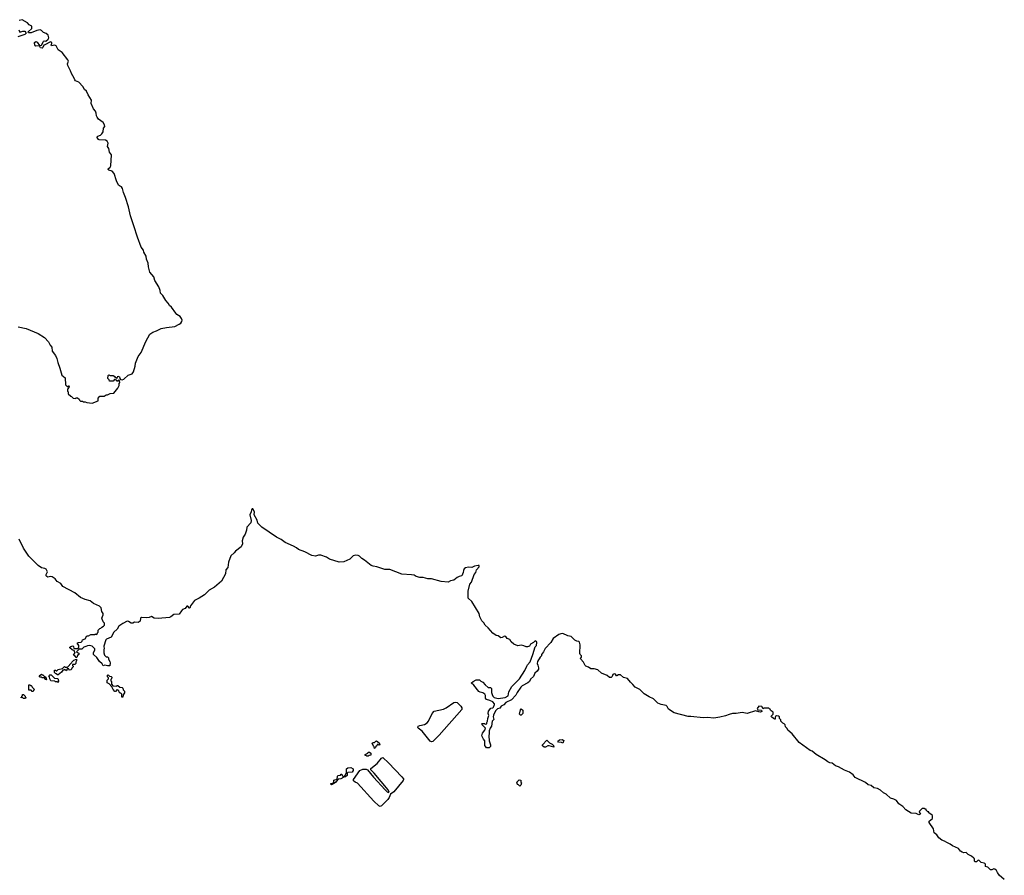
# Model space of a CAD drawing. Extents: x 2737311 to 2867920, y 875798 to 1012690.
# Tile 26 of 79: x 2846901 to 2861064, y 903906 to 916220. Entities that reach past the tile are written whole.
import ezdxf

# ---------------------------------------------------------------- set-up
doc = ezdxf.new("R2010")
doc.units = 0

msp = doc.modelspace()

# ---------------------------------------------------------------- linework, layer by layer
at = {"layer": '0CON20XD'}
for points in [[(2846881, 911801), (2846995, 911777), (2847165, 911705), (2847256, 911645), (2847315, 911585), (2847338, 911538), (2847362, 911505), (2847370, 911450), (2847415, 911388), (2847438, 911345), (2847448, 911285), (2847481, 911205), (2847508, 911105), (2847557, 911067), (2847560, 910965), (2847585, 910940), (2847595, 910940), (2847605, 910950), (2847620, 910945), (2847610, 910935), (2847610, 910925), (2847590, 910905), (2847590, 910875), (2847600, 910865), (2847600, 910835), (2847635, 910800), (2847648, 910798), (2847672, 910772), (2847705, 910770), (2847715, 910780), (2847735, 910780), (2847758, 910758), (2847762, 910742), (2847775, 910730), (2847805, 910730), (2847815, 910720), (2847845, 910720), (2847865, 910710), (2847945, 910700), (2848030, 910735), (2848030, 910775), (2848055, 910800), (2848115, 910800), (2848145, 910820), (2848165, 910820), (2848205, 910838), (2848254, 910846), (2848313, 910917), (2848322, 910938), (2848330, 910955), (2848333, 910987), (2848340, 910995), (2848338, 911028), (2848325, 911030), (2848315, 911020), (2848305, 911020), (2848295, 911030), (2848265, 911040), (2848245, 911020), (2848195, 911020), (2848188, 911038), (2848170, 911055), (2848172, 911098), (2848185, 911110), (2848205, 911100), (2848245, 911100), (2848255, 911090), (2848268, 911088), (2848272, 911072), (2848285, 911070), (2848295, 911060), (2848308, 911072), (2848315, 911090), (2848335, 911078), (2848340, 911055), (2848352, 911042), (2848375, 911037), (2848401, 911049), (2848460, 911105), (2848519, 911121), (2848538, 911152), (2848563, 911235), (2848568, 911275), (2848605, 911375), (2848648, 911432), (2848715, 911588), (2848774, 911696), (2848816, 911725), (2848868, 911742), (2848935, 911776), (2849015, 911792), (2849135, 911806), (2849193, 911837), (2849217, 911853), (2849234, 911875), (2849238, 911895), (2849230, 911920), (2849208, 911948), (2849163, 911975), (2849145, 911995), (2849083, 912083), (2849055, 912108), (2849038, 912138), (2849005, 912178), (2848961, 912251), (2848928, 912285), (2848922, 912322), (2848904, 912374), (2848847, 912465), (2848831, 912521), (2848775, 912585), (2848752, 912665), (2848749, 912715), (2848725, 912775), (2848719, 912819), (2848687, 912875), (2848681, 912901), (2848650, 912945), (2848595, 913090), (2848545, 913254), (2848494, 913395), (2848465, 913525), (2848423, 913663), (2848395, 913733), (2848381, 913791), (2848365, 913815), (2848335, 913829), (2848325, 913840), (2848295, 913899), (2848258, 914008), (2848230, 914040), (2848184, 914055), (2848173, 914065), (2848175, 914075), (2848202, 914098), (2848212, 914118), (2848220, 914275), (2848195, 914315), (2848183, 914365), (2848165, 914395), (2848174, 914445), (2848160, 914470), (2848134, 914484), (2848045, 914489), (2848035, 914495), (2848018, 914525), (2848015, 914535), (2848025, 914544), (2848064, 914556), (2848084, 914575), (2848103, 914605), (2848105, 914658), (2848124, 914685), (2848123, 914705), (2848100, 914740), (2848035, 914788), (2848015, 914815), (2848005, 914835), (2848001, 914875), (2847992, 914902), (2847965, 914935), (2847928, 915015), (2847934, 915064), (2847885, 915137), (2847862, 915192), (2847835, 915215), (2847808, 915258), (2847751, 915321), (2847705, 915341), (2847695, 915354), (2847687, 915377), (2847645, 915444), (2847632, 915485), (2847595, 915560), (2847590, 915585), (2847603, 915625), (2847594, 915644), (2847510, 915750), (2847455, 915788), (2847425, 915845), (2847405, 915853), (2847361, 915845), (2847354, 915855), (2847364, 915875), (2847364, 915894), (2847345, 915901), (2847262, 915858), (2847249, 915851), (2847235, 915820), (2847225, 915812), (2847201, 915815), (2847184, 915844), (2847135, 915840), (2847126, 915845), (2847114, 915875), (2847114, 915894), (2847135, 915907), (2847154, 915895), (2847185, 915848), (2847216, 915854), (2847245, 915908), (2847255, 915914), (2847278, 915912), (2847311, 915939), (2847319, 915961), (2847311, 915995), (2847282, 916022), (2847243, 916035), (2847214, 916064), (2847195, 916072), (2847148, 916062), (2847065, 916029), (2847029, 916029), (2847023, 916045), (2847074, 916095), (2847074, 916125), (2847038, 916148), (2847014, 916174), (2846935, 916220), (2846895, 916209)], [(2846890, 916075), (2846905, 916042), (2846945, 916057), (2846975, 916057), (2846992, 916035), (2846993, 916025), (2846975, 916008), (2846876, 915974)], [(2861064, 903844), (2860990, 903910), (2860964, 903945), (2860951, 903975), (2860927, 903997), (2860915, 904001), (2860885, 903984), (2860865, 903986), (2860825, 904023), (2860795, 904032), (2860791, 904065), (2860783, 904075), (2860772, 904082), (2860729, 904089), (2860695, 904123), (2860685, 904122), (2860665, 904101), (2860642, 904102), (2860634, 904114), (2860633, 904143), (2860625, 904154), (2860593, 904183), (2860545, 904206), (2860515, 904234), (2860482, 904232), (2860458, 904238), (2860435, 904254), (2860405, 904292), (2860319, 904329), (2860285, 904357), (2860235, 904377), (2860205, 904400), (2860165, 904414), (2860124, 904444), (2860091, 904491), (2860056, 904516), (2860043, 904575), (2859984, 904665), (2859985, 904687), (2860030, 904725), (2860030, 904765), (2860008, 904788), (2859995, 904790), (2859980, 904805), (2859978, 904818), (2859965, 904820), (2859952, 904832), (2859940, 904845), (2859938, 904858), (2859925, 904860), (2859915, 904870), (2859882, 904868), (2859842, 904828), (2859840, 904815), (2859853, 904805), (2859856, 904795), (2859852, 904785), (2859835, 904777), (2859794, 904794), (2859725, 904799), (2859685, 904827), (2859645, 904849), (2859605, 904895), (2859549, 904935), (2859511, 904981), (2859475, 905002), (2859425, 905016), (2859365, 905075), (2859326, 905095), (2859285, 905132), (2859238, 905158), (2859187, 905167), (2859148, 905198), (2859105, 905209), (2859065, 905242), (2858917, 905315), (2858891, 905351), (2858835, 905390), (2858765, 905418), (2858680, 905470), (2858635, 905484), (2858589, 905519), (2858555, 905523), (2858525, 905538), (2858489, 905569), (2858359, 905645), (2858302, 905692), (2858272, 905705), (2858115, 905820), (2858011, 905941), (2857952, 905995), (2857940, 906020), (2857918, 906045), (2857913, 906073), (2857898, 906088), (2857880, 906095), (2857850, 906125), (2857850, 906145), (2857832, 906162), (2857830, 906185), (2857818, 906198), (2857785, 906200), (2857775, 906192), (2857769, 906181), (2857770, 906155), (2857765, 906152), (2857745, 906161), (2857717, 906185), (2857710, 906195), (2857740, 906225), (2857740, 906255), (2857712, 906272), (2857700, 906285), (2857698, 906298), (2857685, 906300), (2857675, 906310), (2857605, 906310), (2857595, 906300), (2857578, 906338), (2857535, 906340), (2857507, 906305), (2857519, 906289), (2857570, 906285), (2857578, 906265), (2857558, 906255), (2857535, 906257), (2857485, 906274), (2857365, 906236), (2857295, 906250), (2857205, 906235), (2857155, 906234), (2857105, 906222), (2857055, 906201), (2856972, 906182), (2856885, 906168), (2856795, 906180), (2856733, 906173), (2856555, 906192), (2856515, 906190), (2856315, 906247), (2856236, 906296), (2856214, 906335), (2856199, 906349), (2856129, 906365), (2856081, 906385), (2856017, 906447), (2855954, 906475), (2855885, 906520), (2855819, 906579), (2855756, 906615), (2855723, 906653), (2855685, 906687), (2855645, 906740), (2855585, 906755), (2855544, 906794), (2855516, 906794), (2855492, 906778), (2855485, 906777), (2855471, 906801), (2855453, 906807), (2855435, 906797), (2855423, 906767), (2855410, 906755), (2855385, 906753), (2855352, 906782), (2855271, 906815), (2855215, 906864), (2855165, 906878), (2855116, 906876), (2855085, 906901), (2855043, 906915), (2855033, 906925), (2855013, 906975), (2854972, 907015), (2854970, 907025), (2854982, 907045), (2854983, 907063), (2854963, 907085), (2854959, 907099), (2854962, 907225), (2854952, 907262), (2854942, 907272), (2854915, 907274), (2854885, 907290), (2854834, 907344), (2854785, 907354), (2854715, 907386), (2854685, 907384), (2854655, 907372), (2854576, 907314), (2854543, 907257), (2854458, 907172), (2854436, 907124), (2854408, 907085), (2854408, 907065), (2854386, 907044), (2854347, 906983), (2854344, 906955), (2854355, 906932), (2854366, 906894), (2854363, 906875), (2854346, 906844), (2854310, 906815), (2854292, 906768), (2854251, 906729), (2854232, 906698), (2854212, 906678), (2854130, 906635), (2854109, 906615), (2854056, 906535), (2854040, 906500), (2853975, 906434), (2853895, 906394), (2853865, 906358), (2853825, 906342), (2853806, 906314), (2853775, 906303), (2853747, 906275), (2853717, 906213), (2853714, 906185), (2853722, 906148), (2853696, 906124), (2853686, 906055), (2853667, 906025), (2853652, 905985), (2853653, 905945), (2853647, 905915), (2853655, 905840), (2853674, 905785), (2853672, 905758), (2853655, 905742), (2853615, 905742), (2853604, 905754), (2853593, 905775), (2853594, 905844), (2853574, 905865), (2853550, 905915), (2853556, 905954), (2853590, 905995), (2853600, 906025), (2853552, 906072), (2853550, 906085), (2853555, 906090), (2853585, 906090), (2853595, 906080), (2853620, 906085), (2853620, 906105), (2853632, 906125), (2853633, 906165), (2853650, 906205), (2853642, 906235), (2853643, 906267), (2853677, 906313), (2853705, 906318), (2853715, 906326), (2853731, 906365), (2853730, 906375), (2853705, 906401), (2853665, 906423), (2853617, 906437), (2853602, 906455), (2853603, 906495), (2853594, 906514), (2853565, 906532), (2853525, 906540), (2853504, 906554), (2853433, 906643), (2853402, 906672), (2853402, 906678), (2853422, 906698), (2853465, 906722), (2853515, 906720), (2853535, 906700), (2853565, 906688), (2853597, 906647), (2853639, 906609), (2853675, 906608), (2853690, 906595), (2853689, 906535), (2853695, 906510), (2853706, 906486), (2853725, 906467), (2853785, 906450), (2853885, 906466), (2853929, 906491), (2853936, 906545), (2853979, 906625), (2854040, 906680), (2854090, 906735), (2854168, 906852), (2854196, 906915), (2854206, 906935), (2854243, 906977), (2854284, 907085), (2854314, 907195), (2854334, 907216), (2854341, 907255), (2854333, 907273), (2854315, 907282), (2854292, 907258), (2854251, 907235), (2854234, 907206), (2854205, 907194), (2854185, 907196), (2854155, 907211), (2854115, 907217), (2854065, 907209), (2854008, 907235), (2853970, 907265), (2853950, 907300), (2853915, 907314), (2853892, 907342), (2853874, 907346), (2853843, 907327), (2853822, 907325), (2853785, 907351), (2853755, 907359), (2853705, 907389), (2853638, 907468), (2853595, 907504), (2853579, 907539), (2853548, 907568), (2853520, 907625), (2853509, 907675), (2853404, 907845), (2853353, 907895), (2853354, 907995), (2853376, 908095), (2853400, 908125), (2853440, 908235), (2853461, 908265), (2853474, 908305), (2853508, 908345), (2853510, 908365), (2853495, 908367), (2853445, 908354), (2853405, 908338), (2853355, 908340), (2853315, 908332), (2853296, 908315), (2853287, 908295), (2853282, 908265), (2853263, 908217), (2853225, 908209), (2853195, 908194), (2853148, 908155), (2853100, 908145), (2853065, 908124), (2852965, 908136), (2852825, 908173), (2852770, 908175), (2852705, 908190), (2852655, 908194), (2852606, 908206), (2852574, 908224), (2852535, 908232), (2852399, 908241), (2852225, 908308), (2852153, 908307), (2852038, 908348), (2851985, 908355), (2851955, 908365), (2851862, 908442), (2851823, 908465), (2851791, 908501), (2851770, 908510), (2851735, 908513), (2851697, 908503), (2851649, 908455), (2851565, 908418), (2851495, 908414), (2851359, 908455), (2851313, 908483), (2851232, 908512), (2851198, 908512), (2851155, 908498), (2851105, 908508), (2851001, 908561), (2850913, 908593), (2850881, 908621), (2850842, 908642), (2850719, 908695), (2850660, 908740), (2850594, 908775), (2850384, 908915), (2850328, 908975), (2850319, 909019), (2850276, 909095), (2850278, 909138), (2850255, 909181), (2850245, 909181), (2850235, 909168), (2850231, 909135), (2850214, 909095), (2850232, 909015), (2850225, 908977), (2850170, 908915), (2850166, 908875), (2850144, 908815), (2850116, 908775), (2850101, 908719), (2850106, 908675), (2850085, 908634), (2850005, 908572), (2849985, 908547), (2849939, 908505), (2849906, 908415), (2849894, 908335), (2849868, 908302), (2849863, 908245), (2849805, 908138), (2849704, 908055), (2849628, 908012), (2849562, 907945), (2849484, 907895), (2849417, 907863), (2849360, 907785), (2849348, 907752), (2849342, 907752), (2849318, 907778), (2849305, 907780), (2849280, 907745), (2849245, 907733), (2849227, 907715), (2849196, 907664), (2849118, 907662), (2849075, 907627), (2849055, 907618), (2848895, 907603), (2848835, 907608), (2848795, 907629), (2848765, 907617)], [(2848765, 907617), (2848725, 907612), (2848652, 907618), (2848640, 907605), (2848636, 907565), (2848605, 907546), (2848555, 907548), (2848527, 907533), (2848506, 907534), (2848465, 907560), (2848448, 907562), (2848385, 907532), (2848329, 907491), (2848305, 907450), (2848256, 907404), (2848215, 907334), (2848150, 907305), (2848140, 907295), (2848110, 907205), (2848118, 907165), (2848112, 907155), (2848113, 907107), (2848120, 907075), (2848145, 907050), (2848165, 907050), (2848178, 907035), (2848178, 907015), (2848197, 906985), (2848202, 906962), (2848197, 906923), (2848165, 906920), (2848125, 906932), (2848102, 906922), (2848088, 906948), (2848047, 906985), (2848012, 907042), (2847964, 907085), (2847963, 907115), (2847984, 907145), (2847984, 907164), (2847944, 907204), (2847905, 907214), (2847879, 907211), (2847855, 907197), (2847822, 907188), (2847795, 907160), (2847755, 907160), (2847745, 907150), (2847720, 907125), (2847732, 907112), (2847750, 907105), (2847750, 907085), (2847732, 907068), (2847725, 907040), (2847715, 907040), (2847698, 907058), (2847673, 907073), (2847700, 907115), (2847690, 907125), (2847688, 907138), (2847655, 907150), (2847622, 907182), (2847622, 907188), (2847635, 907200), (2847665, 907210), (2847677, 907197), (2847682, 907172), (2847735, 907170), (2847750, 907185), (2847750, 907215), (2847730, 907245), (2847742, 907258), (2847785, 907260), (2847802, 907275), (2847807, 907293), (2847845, 907312), (2847868, 907352), (2847890, 907355), (2847927, 907373), (2847980, 907370), (2847985, 907380), (2847995, 907370), (2848020, 907385), (2848020, 907395), (2848030, 907405), (2848030, 907435), (2848052, 907458), (2848068, 907462), (2848082, 907478), (2848108, 907492), (2848120, 907505), (2848120, 907535), (2848103, 907553), (2848082, 907605), (2848101, 907655), (2848100, 907675), (2848081, 907701), (2848073, 907755), (2848051, 907781), (2847965, 907819), (2847915, 907855), (2847845, 907876), (2847775, 907906), (2847693, 907973), (2847524, 908065), (2847495, 908105), (2847441, 908135), (2847411, 908171), (2847370, 908200), (2847345, 908205), (2847305, 908198), (2847291, 908205), (2847283, 908215), (2847281, 908235), (2847301, 908275), (2847280, 908310), (2847264, 908324), (2847215, 908333), (2847169, 908365), (2847065, 908465), (2847035, 908501), (2846955, 908614), (2846896, 908745)], [(2847455, 906790), (2847445, 906790), (2847428, 906808), (2847415, 906810), (2847400, 906825), (2847402, 906858), (2847415, 906860), (2847425, 906850), (2847435, 906850), (2847455, 906870), (2847518, 906882), (2847545, 906910), (2847555, 906900), (2847588, 906902), (2847648, 906962), (2847650, 906975), (2847680, 907005), (2847718, 907018), (2847720, 906995), (2847708, 906972), (2847707, 906953), (2847695, 906940), (2847662, 906938), (2847660, 906925), (2847670, 906915), (2847670, 906905), (2847652, 906888), (2847640, 906865), (2847615, 906860), (2847608, 906878), (2847585, 906880), (2847575, 906850), (2847545, 906870), (2847535, 906860), (2847522, 906858), (2847505, 906830), (2847455, 906790)], [(2847285, 906720), (2847270, 906725), (2847270, 906735), (2847258, 906748), (2847225, 906750), (2847215, 906760), (2847195, 906760), (2847182, 906778), (2847215, 906800), (2847225, 906790), (2847235, 906790), (2847252, 906772), (2847265, 906770), (2847278, 906758), (2847280, 906735), (2847290, 906725), (2847285, 906720)], [(2847455, 906680), (2847445, 906690), (2847415, 906690), (2847405, 906700), (2847350, 906705), (2847333, 906733), (2847330, 906765), (2847322, 906778), (2847335, 906790), (2847355, 906790), (2847402, 906742), (2847448, 906738), (2847460, 906705), (2847455, 906680)], [(2848385, 906470), (2848372, 906472), (2848370, 906515), (2848358, 906528), (2848345, 906530), (2848332, 906542), (2848328, 906568), (2848315, 906570), (2848305, 906580), (2848278, 906552), (2848272, 906552), (2848245, 906580), (2848228, 906618), (2848190, 906660), (2848160, 906675), (2848160, 906715), (2848180, 906735), (2848178, 906748), (2848163, 906763), (2848162, 906788), (2848175, 906790), (2848192, 906772), (2848215, 906770), (2848227, 906757), (2848220, 906735), (2848210, 906725), (2848210, 906705), (2848220, 906695), (2848220, 906655), (2848242, 906632), (2848295, 906630), (2848305, 906640), (2848315, 906640), (2848342, 906612), (2848375, 906610), (2848385, 906600), (2848388, 906578), (2848408, 906555), (2848407, 906533), (2848390, 906505), (2848385, 906470)], [(2847095, 906550), (2847082, 906552), (2847065, 906570), (2847032, 906572), (2847032, 906648), (2847045, 906650), (2847055, 906640), (2847065, 906640), (2847078, 906628), (2847082, 906612), (2847110, 906585), (2847095, 906550)], [(2846985, 906450), (2846955, 906450), (2846935, 906470), (2846922, 906462), (2846922, 906468), (2846930, 906470), (2846930, 906485), (2846940, 906495), (2846942, 906508), (2846955, 906510), (2846980, 906485), (2846980, 906475), (2846990, 906465), (2846985, 906450)], [(2852825, 905827), (2852805, 905838), (2852689, 905979), (2852633, 906025), (2852628, 906035), (2852635, 906053), (2852655, 906064), (2852725, 906079), (2852761, 906099), (2852783, 906127), (2852835, 906237), (2852865, 906269), (2852995, 906298), (2853034, 906316), (2853145, 906392), (2853175, 906397), (2853195, 906394), (2853245, 906342), (2853261, 906315), (2853261, 906295), (2852935, 905925), (2852845, 905834), (2852825, 905827)], [(2854115, 906210), (2854105, 906210), (2854090, 906225), (2854103, 906287), (2854115, 906300), (2854140, 906285), (2854140, 906235), (2854115, 906210)], [(2852005, 905730), (2852000, 905755), (2851990, 905765), (2851973, 905807), (2851985, 905820), (2852005, 905820), (2852022, 905838), (2852035, 905840), (2852070, 905815), (2852080, 905785), (2852065, 905780), (2852055, 905790), (2852042, 905788), (2852038, 905772), (2852022, 905758), (2852020, 905745), (2852005, 905730)], [(2854585, 905750), (2854515, 905772), (2854498, 905772), (2854465, 905752), (2854445, 905752), (2854422, 905772), (2854420, 905785), (2854485, 905850), (2854522, 905812), (2854560, 905795), (2854580, 905775), (2854585, 905750)], [(2854715, 905810), (2854695, 905820), (2854653, 905823), (2854640, 905835), (2854665, 905858), (2854705, 905860), (2854730, 905845), (2854715, 905810)], [(2852085, 904896), (2852066, 904905), (2851994, 904974), (2851761, 905231), (2851725, 905247), (2851704, 905265), (2851705, 905285), (2851794, 905415), (2851835, 905434), (2851885, 905434), (2851906, 905425), (2851991, 905321), (2852156, 905136), (2852185, 905106), (2852205, 905096), (2852216, 905105), (2852203, 905135), (2852001, 905375), (2851954, 905425), (2851951, 905445), (2852043, 905517), (2852105, 905593), (2852125, 905600), (2852205, 905525), (2852399, 905325), (2852421, 905295), (2852423, 905285), (2852415, 905270), (2852285, 905108), (2852235, 905075), (2852215, 905025), (2852195, 904996), (2852105, 904905), (2852085, 904896)], [(2851915, 905620), (2851895, 905620), (2851885, 905630), (2851872, 905632), (2851870, 905645), (2851908, 905662), (2851915, 905680), (2851935, 905680), (2851950, 905665), (2851950, 905635), (2851928, 905632), (2851915, 905620)], [(2851385, 905210), (2851370, 905225), (2851375, 905230), (2851408, 905232), (2851420, 905245), (2851420, 905275), (2851468, 905292), (2851472, 905335), (2851480, 905345), (2851515, 905350), (2851525, 905360), (2851535, 905360), (2851542, 905342), (2851555, 905330), (2851565, 905330), (2851588, 905352), (2851600, 905385), (2851603, 905437), (2851620, 905455), (2851665, 905460), (2851698, 905438), (2851698, 905415), (2851685, 905392), (2851622, 905388), (2851610, 905375), (2851610, 905345), (2851590, 905325), (2851565, 905320), (2851520, 905295), (2851482, 905288), (2851452, 905258), (2851445, 905242), (2851395, 905212), (2851385, 905210)], [(2854095, 905190), (2854078, 905208), (2854062, 905215), (2854050, 905245), (2854085, 905280), (2854108, 905278), (2854110, 905245), (2854120, 905235), (2854108, 905202), (2854095, 905190)]]:
    msp.add_lwpolyline(points, dxfattribs=at)

doc.saveas('drawing.dxf')
